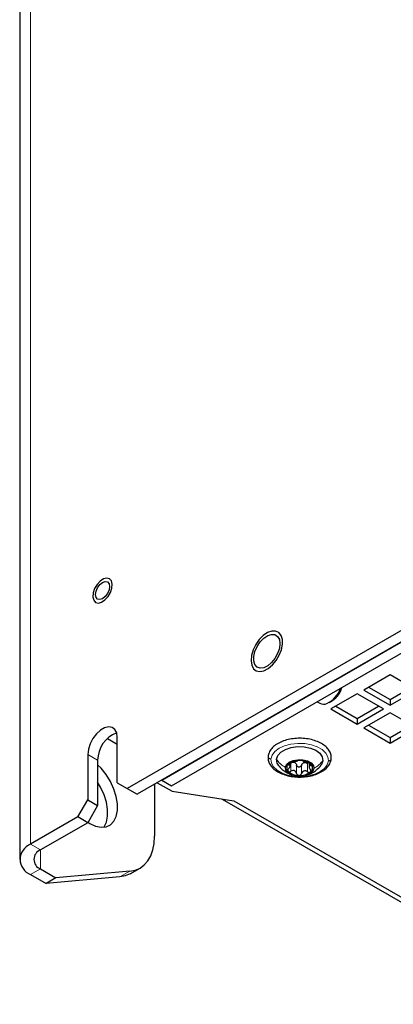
# Paper-space layout 'Blatt2' of a CAD drawing. Header units: millimetres. Extents: x 5 to 418, y 2 to 292.
# Tile 14 of 27: x 342 to 358, y 87 to 129. Entities that reach past the tile are written whole.
import ezdxf

# ---------------------------------------------------------------- set-up
doc = ezdxf.new("R2010")
doc.units = ezdxf.units.MM

psp = doc.layouts.new('Blatt2')

# ---------------------------------------------------------------- linework, layer by layer
at = {"color": 7, "linetype": 'Continuous', "lineweight": 18}
for p, q in [((342.6943, 93.6733), (342.6943, 196.5575)), ((345.155, 97.5435), (345.5793, 97.2986)), ((353.9032, 97.1789), (353.9032, 96.8196)), ((353.8204, 97.1248), (353.8204, 97.0962)), ((354.1419, 97.0889), (354.1419, 96.7296)), ((354.3595, 97.082), (354.3595, 96.7227)), ((354.6139, 97.1563), (354.6139, 96.797)), ((354.7487, 97.1132), (354.7487, 97.0667)), ((342.6943, 93.6733), (343.1186, 93.4284)), ((343.1186, 92.612), (343.1186, 93.4284)), ((343.1186, 92.612), (342.6943, 92.3671)), ((346.541, 92.2679), (346.9652, 92.5128))]:
    psp.add_line(p, q, dxfattribs=at)
at = {"color": 7, "linetype": 'Continuous', "lineweight": 25}
for p, q in [((342.2257, 195.9043), (342.2257, 93.0202)), ((373.015, 111.1771), (346.8521, 96.0736)), ((373.4393, 110.9322), (347.2764, 95.8286)), ((348.337, 96.4409), (372.3786, 110.3199)), ((348.7613, 96.196), (372.8029, 110.075)), ((358.1658, 100.9732), (357.0344, 100.32)), ((359.2972, 100.32), (358.1658, 100.9732)), ((356.7516, 100.1568), (355.6202, 99.5036)), ((357.883, 99.5036), (356.7516, 100.1568)), ((357.0344, 100.32), (358.1658, 99.6669)), ((357.2466, 100.4425), (358.1658, 99.9119)), ((358.1658, 99.9119), (359.085, 100.4425)), ((358.1658, 99.6669), (359.2972, 100.32)), ((355.0326, 99.8164), (355.1495, 99.7489)), ((355.5496, 99.7886), (355.691, 99.8702)), ((358.1658, 99.9119), (358.1658, 99.6669)), ((355.6202, 99.5036), (356.7516, 98.8505)), ((355.8324, 99.6261), (356.7516, 99.0955)), ((356.7516, 99.0955), (357.6708, 99.6261)), ((356.7516, 98.8505), (357.883, 99.5036)), ((358.1658, 99.3403), (357.0344, 98.6872)), ((359.2972, 98.6872), (358.1658, 99.3403)), ((356.7516, 99.0955), (356.7516, 98.8505)), ((357.0344, 98.6872), (358.1658, 98.0341)), ((357.2466, 98.8097), (358.1658, 98.2791)), ((358.1658, 98.2791), (359.085, 98.8097)), ((358.1658, 98.0341), (359.2972, 98.6872)), ((346.0047, 98.2375), (346.4278, 97.9933)), ((346.4278, 96.3186), (346.4278, 98.2783)), ((358.1658, 98.2791), (358.1658, 98.0341)), ((345.155, 97.5435), (345.155, 95.5838)), ((345.5793, 97.2986), (345.5793, 95.3389)), ((353.8742, 97.0565), (353.8742, 97.1798)), ((354.6792, 97.169), (354.6792, 97.0185)), ((348.14, 96.3272), (348.7823, 95.9564)), ((348.337, 96.4409), (348.7613, 96.196)), ((346.4278, 96.3186), (346.8521, 96.0736)), ((346.8521, 96.0736), (347.2764, 95.8286)), ((348.0259, 96.2613), (348.0259, 94.0219)), ((348.7823, 95.9564), (351.4483, 95.544)), ((344.7308, 94.8489), (345.155, 95.5838)), ((345.155, 95.5838), (345.5793, 95.3389)), ((350.9464, 95.6217), (366.2689, 86.7762)), ((351.4483, 95.544), (366.2975, 86.9718)), ((345.5793, 95.3389), (345.155, 94.604)), ((344.7308, 94.8489), (342.6943, 93.6733)), ((345.155, 94.604), (344.7308, 94.8489)), ((345.155, 94.604), (343.1186, 93.4284)), ((343.1186, 92.612), (343.7832, 92.2283)), ((346.9652, 92.5128), (343.7832, 92.2283)), ((346.9802, 92.4035), (347.4044, 92.6484)), ((342.6943, 92.3671), (343.359, 91.9834)), ((346.541, 92.2679), (343.359, 91.9834)), ((343.7832, 92.2283), (343.359, 91.9834))]:
    psp.add_line(p, q, dxfattribs=at)
at = {"color": 7, "linetype": 'Continuous', "lineweight": 25, "flags": 128}
for points in [[(345.8315, 105.1092), (345.6871, 105.0127), (345.5552, 104.8673), (345.4519, 104.6903), (345.3894, 104.5033), (345.3755, 104.3287), (345.4118, 104.1877), (345.4938, 104.0971), (345.6117, 104.068), (345.7513, 104.1038), (345.8958, 104.2003), (346.0276, 104.3458), (346.131, 104.5227), (346.1934, 104.7097), (346.2073, 104.8843), (346.1711, 105.0254), (346.0891, 105.1159), (345.9711, 105.145), (345.8315, 105.1092)], [(346.0723, 104.903), (346.0955, 104.782), (346.0723, 104.6343), (346.0064, 104.4824), (345.9078, 104.3493), (345.7914, 104.2554), (345.6751, 104.215), (345.5764, 104.2341), (345.5105, 104.31), (345.4874, 104.431), (345.5105, 104.5787), (345.5764, 104.7307), (345.6751, 104.8637), (345.7914, 104.9576), (345.9078, 104.9981), (346.0064, 104.9789), (346.0723, 104.903)], [(352.5638, 101.1166), (352.7393, 101.1509), (352.924, 101.2477), (353.1041, 101.3998), (353.2663, 101.5959), (353.3985, 101.8214), (353.491, 102.0596), (353.5369, 102.2929), (353.5328, 102.5039), (353.4789, 102.6771), (353.3793, 102.7995), (353.2415, 102.862), (353.0754, 102.8602), (352.8937, 102.794), (352.7095, 102.6683), (352.5368, 102.4926), (352.3882, 102.2799), (352.2748, 102.0458), (352.2049, 101.8078), (352.1838, 101.5836), (352.2131, 101.3897), (352.2905, 101.2406), (352.4104, 101.1472), (352.5638, 101.1166)], [(353.4031, 102.4975), (353.4282, 102.3195), (353.4031, 102.1124), (353.3299, 101.8948), (353.2152, 101.6858), (353.0692, 101.5041), (352.9048, 101.3659), (352.7366, 101.2834), (352.5797, 101.2639), (352.4478, 101.3092), (352.3528, 101.4153), (352.3031, 101.5726), (352.3031, 101.7674), (352.3528, 101.9821), (352.4478, 102.1978), (352.5797, 102.3954), (352.7366, 102.5571), (352.9048, 102.6687), (353.0692, 102.7203), (353.2152, 102.7072), (353.3299, 102.6307), (353.4031, 102.4975)], [(346.4278, 98.2783), (346.402, 98.4704), (346.3268, 98.6172), (346.2082, 98.7069), (346.0558, 98.732), (345.882, 98.6906), (345.7009, 98.586), (345.5271, 98.4267), (345.3747, 98.2257), (345.2561, 97.9991), (345.1808, 97.7654), (345.155, 97.5435)], [(353.2782, 97.3392), (353.3341, 97.5003), (353.4664, 97.6458), (353.6643, 97.7638), (353.9119, 97.845), (354.189, 97.8825), (354.4732, 97.8735), (354.7415, 97.8186), (354.9721, 97.7223), (355.1464, 97.5924), (355.2502, 97.4394), (355.2752, 97.2758)], [(353.3597, 97.0771), (353.3032, 97.1755), (353.2782, 97.3392)], [(353.6616, 96.984), (353.7103, 97.1043), (353.8273, 97.2077), (353.9985, 97.2818), (354.2032, 97.3176), (354.4168, 97.3108), (354.6135, 97.2622), (354.7696, 97.1778), (354.8663, 97.0676), (354.8918, 96.945)], [(355.2752, 97.2758), (355.2193, 97.1146), (355.1998, 97.0855)], [(345.1635, 94.6188), (345.2399, 94.5719), (345.4898, 94.4579), (345.7288, 94.4096), (345.9465, 94.4291), (346.1332, 94.5155), (346.2809, 94.665), (346.3831, 94.8711), (346.4354, 95.1248), (346.4354, 95.415), (346.3831, 95.729), (346.2809, 96.0531), (346.1332, 96.3731), (345.9465, 96.6751), (345.7288, 96.9459), (345.5793, 97.0957)], [(354.8918, 96.945), (354.8431, 96.8247), (354.7261, 96.7213), (354.555, 96.6472), (354.3502, 96.6114), (354.1366, 96.6182), (353.9399, 96.6668), (353.7838, 96.7512), (353.6872, 96.8614), (353.6616, 96.984)], [(345.8508, 94.4118), (345.8567, 94.42), (345.9589, 94.6261), (346.0111, 94.8798), (346.0111, 95.17), (345.9589, 95.4841), (345.8567, 95.8082), (345.7089, 96.1282), (345.5793, 96.3462)], [(346.9652, 92.5128), (347.1959, 92.5576), (347.4046, 92.6485), (347.5875, 92.7838), (347.7417, 92.9612), (347.8644, 93.1777), (347.9536, 93.4296), (348.0077, 93.7127), (348.0259, 94.0219)], [(346.9802, 92.4035), (346.7717, 92.3127), (346.541, 92.2679)]]:
    psp.add_lwpolyline(points, dxfattribs=at)
at = {"color": 7, "linetype": 'Continuous', "lineweight": 18, "flags": 128}
for points in [[(353.0386, 97.3468), (353.0909, 97.5167), (353.212, 97.6744), (353.3951, 97.8109), (353.6294, 97.918), (353.9013, 97.9897), (354.1951, 98.0217), (354.4935, 98.0123), (354.7794, 97.9618), (355.0361, 97.8734), (355.2486, 97.752), (355.4047, 97.6048), (355.4952, 97.4403), (355.5148, 97.2682)], [(355.5148, 97.2682), (355.4626, 97.0982), (355.3414, 96.9405), (355.1583, 96.8041), (354.924, 96.6969), (354.6521, 96.6252), (354.3584, 96.5932), (354.0599, 96.6027), (353.774, 96.6531), (353.5173, 96.7416), (353.3048, 96.8629), (353.1488, 97.0101), (353.0583, 97.1746), (353.0386, 97.3468)]]:
    psp.add_lwpolyline(points, dxfattribs=at)
at = {"color": 7, "linetype": 'Continuous', "lineweight": 25}
for centre, radius, start, end in [((354.9392, 100.7932), 1.1691, 295.73802, 340.21747), ((355.1879, 100.6533), 0.9308, 302.7188, 345.94455), ((355.3069, 100.0399), 0.3308, 241.58823, 295.01579), ((346.8632, 97.278), 1.2841, 111.12686, 179.08409), ((354.2525, 96.5477), 0.7416, 85.74722, 126.83686), ((353.9698, 96.9745), 0.2421, 62.27858, 76.40761), ((354.325, 96.6237), 0.6639, 47.17074, 91.5146), ((354.5358, 96.9278), 0.2712, 99.74486, 112.83971), ((353.9342, 96.9664), 0.2158, 125.8478, 223.26879), ((354.2284, 97.3054), 0.6639, 227.17083, 271.51466), ((354.301, 97.3813), 0.7416, 265.74722, 306.83686), ((354.6192, 96.9626), 0.2158, 305.84772, 43.26884), ((342.9422, 93.0202), 0.6986, 110.78335, 249.21665), ((343.2735, 93.0202), 0.4366, 110.78326, 249.21674)]:
    psp.add_arc(centre, radius, start, end, dxfattribs=at)
for points, knots in [([(355.6343, 97.3548), (355.6355, 97.3911), (355.6389, 97.4893), (355.5901, 97.6489), (355.4781, 97.8159), (355.3122, 97.962), (355.0992, 98.0825), (354.8484, 98.1726), (354.5719, 98.2282), (354.2827, 98.2475), (353.9933, 98.2298), (353.7159, 98.1756), (353.4623, 98.0863), (353.2425, 97.9638), (353.0693, 97.8098), (352.9536, 97.6366), (352.9297, 97.5116), (352.9191, 97.4561)], [0, 0, 0, 0, 0.0311041, 0.083948, 0.1396364, 0.2017672, 0.2717144, 0.3483204, 0.4293883, 0.5127743, 0.5961912, 0.6773696, 0.7543637, 0.8259122, 0.8916848, 0.9519576, 1, 1, 1, 1]), ([(352.9191, 97.4561), (352.9179, 97.4198), (352.9145, 97.3216), (352.9633, 97.1619), (353.0753, 96.995), (353.2413, 96.8489), (353.4542, 96.7284), (353.7051, 96.6383), (353.9815, 96.5827), (354.2707, 96.5634), (354.5601, 96.5811), (354.8375, 96.6353), (355.0911, 96.7246), (355.311, 96.8471), (355.4841, 97.0011), (355.5998, 97.1743), (355.6237, 97.2993), (355.6343, 97.3548)], [0, 0, 0, 0, 0.03110435, 0.08394811, 0.13963667, 0.20176702, 0.27171463, 0.34832059, 0.42938845, 0.51277444, 0.59619139, 0.67736973, 0.75436389, 0.82591206, 0.89168496, 0.95195773, 1, 1, 1, 1]), ([(353.9396, 97.2015), (353.9279, 97.1984), (353.9038, 97.192), (353.8686, 97.1782), (353.8354, 97.1622), (353.8166, 97.1479), (353.8078, 97.1413)], [0, 0, 0, 0, 0.2472351, 0.5142509, 0.7755713, 1, 1, 1, 1]), ([(353.9032, 97.1789), (353.923, 97.1891), (353.9618, 97.2092), (354.0054, 97.2096), (354.0267, 97.2098)], [0, 0, 0, 0, 0.5117892, 1, 1, 1, 1]), ([(353.9396, 97.2015), (353.9648, 97.2083), (354.0036, 97.2186), (354.0548, 97.2344), (354.0928, 97.2457), (354.1271, 97.2556), (354.1607, 97.2645), (354.182, 97.2718), (354.1939, 97.2759)], [0, 0, 0, 0, 0.2958471, 0.4539602, 0.6071059, 0.7445176, 0.8578927, 1, 1, 1, 1]), ([(354.0824, 97.1888), (354.0972, 97.1752), (354.1269, 97.1478), (354.1369, 97.1086), (354.1419, 97.0889)], [0, 0, 0, 0, 0.4961457, 1, 1, 1, 1]), ([(354.3075, 97.2873), (354.2945, 97.2875), (354.2702, 97.2878), (354.2375, 97.2851), (354.2123, 97.282), (354.199, 97.2776), (354.1939, 97.2759)], [0, 0, 0, 0, 0.3377958, 0.6351386, 0.860373, 1, 1, 1, 1]), ([(354.4115, 97.269), (354.4077, 97.2709), (354.397, 97.2764), (354.3744, 97.2808), (354.3436, 97.2856), (354.3202, 97.2867), (354.3075, 97.2873)], [0, 0, 0, 0, 0.120949, 0.3387053, 0.6423988, 1, 1, 1, 1]), ([(354.3595, 97.082), (354.3667, 97.1013), (354.3812, 97.1401), (354.414, 97.1652), (354.4305, 97.1777)], [0, 0, 0, 0, 0.4990593, 1, 1, 1, 1]), ([(354.4115, 97.269), (354.4208, 97.2642), (354.438, 97.2552), (354.4672, 97.2448), (354.4986, 97.2328), (354.5349, 97.2192), (354.5856, 97.1999), (354.6246, 97.1873), (354.6502, 97.179)], [0, 0, 0, 0, 0.1219051, 0.2284261, 0.3627955, 0.5183849, 0.6830299, 1, 1, 1, 1]), ([(354.4899, 97.1951), (354.5117, 97.1936), (354.5561, 97.1906), (354.5944, 97.1679), (354.6139, 97.1563)], [0, 0, 0, 0, 0.4909547, 1, 1, 1, 1]), ([(354.7763, 97.1105), (354.7688, 97.1177), (354.7522, 97.1334), (354.7208, 97.1512), (354.6864, 97.1673), (354.6621, 97.1751), (354.6502, 97.179)], [0, 0, 0, 0, 0.2151733, 0.4720609, 0.7417003, 1, 1, 1, 1]), ([(353.3559, 97.0823), (353.4108, 97.0165), (353.5086, 96.8994), (353.6984, 96.7655), (353.8498, 96.6846), (353.95, 96.6627), (353.9724, 96.6578)], [0, 0, 0, 0, 0.3352551, 0.597087, 0.9098717, 1, 1, 1, 1]), ([(353.8047, 96.9319), (353.7965, 96.9225), (353.7809, 96.9045), (353.7667, 96.8741), (353.7625, 96.8427), (353.7724, 96.8263), (353.7771, 96.8185)], [0, 0, 0, 0, 0.2929584, 0.558857, 0.7902744, 1, 1, 1, 1]), ([(353.7771, 96.8185), (353.7845, 96.8126), (353.8005, 96.7999), (353.8339, 96.7969), (353.8692, 96.8027), (353.8916, 96.8139), (353.9032, 96.8196)], [0, 0, 0, 0, 0.2078954, 0.4465041, 0.7137859, 1, 1, 1, 1]), ([(353.8078, 97.1413), (353.802, 97.136), (353.7926, 97.1273), (353.7873, 97.1079), (353.8022, 97.0965), (353.8136, 97.0963), (353.8204, 97.0962)], [0, 0, 0, 0, 0.3275721, 0.5318934, 0.7202728, 1, 1, 1, 1]), ([(353.8047, 96.9319), (353.8219, 96.9516), (353.8465, 96.9799), (353.8672, 97.0219), (353.875, 97.0484), (353.8741, 97.0714), (353.8569, 97.0946), (353.8355, 97.0955), (353.8204, 97.0962)], [0, 0, 0, 0, 0.35431387, 0.50744917, 0.63292024, 0.72863684, 0.80882817, 1, 1, 1, 1]), ([(354.1419, 96.7296), (354.1349, 96.7538), (354.1244, 96.79), (354.0896, 96.8263), (354.0569, 96.8453), (354.0189, 96.8529), (353.9651, 96.8495), (353.9281, 96.8317), (353.9032, 96.8196)], [0, 0, 0, 0, 0.2405508, 0.3606878, 0.4810209, 0.6046176, 0.7329885, 1, 1, 1, 1]), ([(354.3595, 97.082), (354.3551, 97.0708), (354.3462, 97.0483), (354.3195, 97.0216), (354.2853, 97.0042), (354.2463, 96.9988), (354.2079, 97.0064), (354.1753, 97.0259), (354.1514, 97.0545), (354.145, 97.0775), (354.1419, 97.0889)], [0, 0, 0, 0, 0.1203107, 0.2433235, 0.3717972, 0.5033993, 0.6340358, 0.760495, 0.8813404, 1, 1, 1, 1]), ([(354.6139, 96.797), (354.5894, 96.8106), (354.553, 96.8308), (354.4985, 96.8376), (354.4589, 96.8327), (354.4234, 96.816), (354.384, 96.7823), (354.3693, 96.7465), (354.3595, 96.7227)], [0, 0, 0, 0, 0.26297104, 0.39127959, 0.51586896, 0.63824483, 0.75986161, 1, 1, 1, 1]), ([(354.5535, 96.6545), (354.5863, 96.6604), (354.6864, 96.6784), (354.8349, 96.7544), (355.0298, 96.8835), (355.1365, 97.0105), (355.2022, 97.0888)], [0, 0, 0, 0, 0.1247076, 0.3811109, 0.6184793, 1, 1, 1, 1]), ([(354.6139, 96.797), (354.6252, 96.7906), (354.6474, 96.7779), (354.6835, 96.7699), (354.7186, 96.7708), (354.737, 96.7823), (354.7456, 96.7877)], [0, 0, 0, 0, 0.2770294, 0.5428693, 0.7857825, 1, 1, 1, 1]), ([(354.7487, 97.0667), (354.7319, 97.067), (354.7081, 97.0675), (354.6842, 97.0469), (354.6777, 97.0239), (354.6811, 96.9965), (354.696, 96.953), (354.7178, 96.9232), (354.733, 96.9024)], [0, 0, 0, 0, 0.2125871, 0.300177, 0.3955815, 0.5156428, 0.6612032, 1, 1, 1, 1]), ([(354.7456, 96.7877), (354.7516, 96.7951), (354.7641, 96.8102), (354.7647, 96.842), (354.7541, 96.8736), (354.7403, 96.8925), (354.733, 96.9024)], [0, 0, 0, 0, 0.2199354, 0.4509505, 0.7111457, 1, 1, 1, 1]), ([(354.7487, 97.0667), (354.7563, 97.0665), (354.7693, 97.0662), (354.7878, 97.0748), (354.7893, 97.0951), (354.7812, 97.1047), (354.7763, 97.1105)], [0, 0, 0, 0, 0.3029219, 0.5165954, 0.7107529, 1, 1, 1, 1]), ([(354.1419, 96.7296), (354.145, 96.7183), (354.1513, 96.6953), (354.1751, 96.6669), (354.2076, 96.6466), (354.233, 96.6434), (354.246, 96.6417)], [0, 0, 0, 0, 0.238202, 0.4819311, 0.7362537, 1, 1, 1, 1]), ([(354.246, 96.6417), (354.2591, 96.6426), (354.285, 96.6443), (354.3194, 96.6624), (354.3462, 96.6889), (354.3551, 96.7115), (354.3595, 96.7227)], [0, 0, 0, 0, 0.2614819, 0.5161982, 0.7610935, 1, 1, 1, 1])]:
    psp.add_open_spline(points, degree=3, knots=knots, dxfattribs=at)
at = {"color": 7, "linetype": 'Continuous', "lineweight": 18}
for points, knots in [([(353.0386, 97.3468), (353.023, 97.3487), (352.9925, 97.3525), (352.9527, 97.3756), (352.9267, 97.4083), (352.9156, 97.4385), (352.9199, 97.4534), (352.9206, 97.4559)], [0, 0, 0, 0, 0.25992996, 0.50979425, 0.74179537, 0.95810232, 1, 1, 1, 1]), ([(353.2782, 97.3392), (353.3307, 97.2707), (353.4382, 97.1304), (353.586, 97.0336), (353.6616, 96.984)], [0, 0, 0, 0, 0.4885189, 1, 1, 1, 1]), ([(355.2752, 97.2758), (355.2227, 97.2106), (355.1151, 97.077), (354.9674, 96.9897), (354.8918, 96.945)], [0, 0, 0, 0, 0.4881298, 1, 1, 1, 1]), ([(355.5148, 97.2682), (355.5304, 97.2691), (355.5607, 97.2708), (355.6, 97.2914), (355.6275, 97.3209), (355.6313, 97.3447), (355.6329, 97.355)], [0, 0, 0, 0, 0.2869015, 0.5581387, 0.8088764, 1, 1, 1, 1])]:
    psp.add_open_spline(points, degree=3, knots=knots, dxfattribs=at)

doc.saveas('drawing.dxf')
